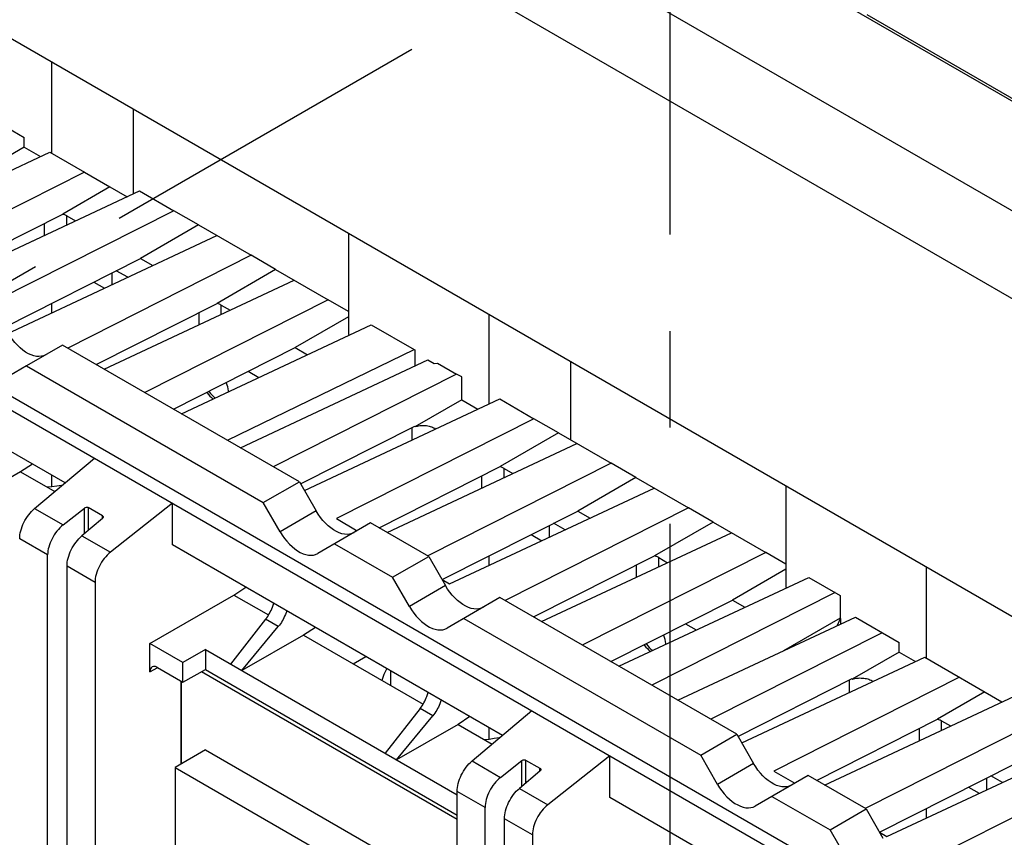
# Model space of a CAD drawing. Extents: x 0 to 17, y 0 to 11.
# Tile 53 of 67: x 12.492 to 13.512, y 4.198 to 5.046. Entities that reach past the tile are written whole.
import ezdxf

# ---------------------------------------------------------------- set-up
doc = ezdxf.new("R2010")
doc.units = 0
doc.header["$LTSCALE"] = 0.935
doc.linetypes.add('CENTER', pattern=[0.6, 0.375, -0.075, 0.075, -0.075])
doc.layers.get('0').update_dxf_attribs({"linetype": 'CONTINUOUS'})
doc.layers.add('DEFAULT_1', color=7, linetype='CENTER')

msp = doc.modelspace()

# ---------------------------------------------------------------- linework, layer by layer
at = {"color": 7, "linetype": 'CONTINUOUS'}
for p, q in [((11.3529, 6.2127), (15.3598, 3.8994)), ((11.2543, 6.1558), (15.2612, 3.8424)), ((11.2149, 6.0875), (15.2218, 3.7741)), ((11.2937, 5.7123), (15.0779, 3.5276)), ((14.9994, 3.2017), (11.1502, 5.424)), ((11.1386, 5.4168), (14.9875, 3.1947)), ((12.5244, 5.0018), (12.5244, 4.9072)), ((12.6092, 4.9528), (12.6092, 4.8648)), ((12.4787, 4.9336), (12.4963, 4.9235)), ((12.4963, 4.9134), (12.4963, 4.9235)), ((12.4963, 4.9134), (12.4478, 4.8854)), ((12.4963, 4.9134), (12.5132, 4.9036)), ((12.3331, 4.8193), (12.5229, 4.9081)), ((12.5229, 4.9081), (12.5588, 4.8874)), ((12.5588, 4.8874), (12.3663, 4.7901)), ((12.5588, 4.8874), (12.5851, 4.8722)), ((12.5851, 4.8722), (12.5361, 4.8439)), ((12.5851, 4.8722), (12.603, 4.8619)), ((12.4189, 4.7757), (12.6158, 4.8679)), ((12.6158, 4.8679), (12.6513, 4.8474)), ((12.4106, 4.7805), (12.5361, 4.8439)), ((12.6513, 4.8474), (12.4612, 4.7513)), ((12.5403, 4.8326), (12.5403, 4.8421)), ((12.5403, 4.8421), (12.5495, 4.8368)), ((12.6768, 4.8327), (12.6513, 4.8474)), ((12.5169, 4.8342), (12.5169, 4.8216)), ((12.6768, 4.8327), (12.6168, 4.798)), ((12.6768, 4.8327), (12.7314, 4.8012)), ((12.4837, 4.7223), (12.6959, 4.8217)), ((12.8325, 4.8239), (12.8325, 4.7193)), ((12.7314, 4.8012), (12.5413, 4.7051)), ((12.7569, 4.7864), (12.7314, 4.8012)), ((12.476, 4.7268), (12.6168, 4.798)), ((12.6168, 4.798), (12.6296, 4.7906)), ((12.587, 4.783), (12.587, 4.7707)), ((12.6035, 4.7784), (12.5916, 4.7852)), ((12.7569, 4.7864), (12.6963, 4.7514)), ((12.7569, 4.7864), (12.8115, 4.7549)), ((12.5683, 4.7735), (12.5793, 4.7671)), ((12.5791, 4.6832), (12.776, 4.7754)), ((12.5385, 4.5653), (12.1963, 4.7628)), ((12.5244, 4.7513), (12.5244, 4.7414)), ((12.5708, 4.688), (12.6963, 4.7514)), ((12.8115, 4.7549), (12.6214, 4.6589)), ((12.7005, 4.7401), (12.7005, 4.7496)), ((12.7005, 4.7496), (12.7097, 4.7444)), ((12.8325, 4.7428), (12.8115, 4.7549)), ((12.6771, 4.7417), (12.6771, 4.7291)), ((12.8325, 4.7375), (12.777, 4.7055)), ((12.978, 4.7399), (12.978, 4.647)), ((12.6592, 4.637), (12.8561, 4.7292)), ((12.8561, 4.7292), (12.9004, 4.7036)), ((12.8325, 4.7193), (12.8336, 4.7186)), ((12.536, 4.7082), (12.4985, 4.6865)), ((12.7815, 4.5664), (12.536, 4.7082)), ((12.6509, 4.6418), (12.777, 4.7055)), ((12.7069, 4.6095), (12.9004, 4.7036)), ((12.777, 4.7055), (12.7898, 4.6981)), ((12.9004, 4.7036), (12.9012, 4.7031)), ((12.9012, 4.7031), (12.9012, 4.6863)), ((12.4985, 4.6865), (12.4811, 4.6764)), ((12.4985, 4.6865), (12.744, 4.5448)), ((12.7204, 4.6017), (12.9148, 4.6927)), ((12.9148, 4.6927), (12.9211, 4.6891)), ((12.9211, 4.6891), (12.9249, 4.6894)), ((12.9249, 4.6894), (12.9446, 4.6781)), ((13.0628, 4.691), (13.0628, 4.6098)), ((12.7285, 4.681), (12.7395, 4.6746)), ((12.9446, 4.6781), (12.7545, 4.582)), ((12.9498, 4.6751), (12.9446, 4.6781)), ((12.9498, 4.6515), (12.9498, 4.6751)), ((12.7867, 4.5575), (12.9892, 4.6523)), ((12.9498, 4.6515), (12.9013, 4.6235)), ((12.9498, 4.6515), (12.9667, 4.6418)), ((12.9892, 4.6523), (13.0247, 4.6318)), ((13.0247, 4.6318), (12.8199, 4.5283)), ((13.0503, 4.6171), (13.0247, 4.6318)), ((12.7827, 4.5643), (12.9013, 4.6242)), ((12.8983, 4.6097), (12.8983, 4.6227)), ((12.9013, 4.6242), (12.9013, 4.6235)), ((12.9218, 4.6219), (12.9218, 4.6207)), ((12.9218, 4.6219), (12.9229, 4.6212)), ((13.0503, 4.6171), (12.9897, 4.5821)), ((13.0503, 4.6171), (13.1048, 4.5856)), ((12.8725, 4.5139), (13.0693, 4.6061)), ((12.5048, 4.5847), (12.4924, 4.5768)), ((12.507, 4.5387), (12.569, 4.5909)), ((13.1048, 4.5856), (12.9147, 4.4895)), ((13.1304, 4.5708), (13.1048, 4.5856)), ((12.4924, 4.5768), (12.4286, 4.5399)), ((12.4924, 4.5768), (12.5279, 4.5563)), ((12.8642, 4.5187), (12.9897, 4.5821)), ((12.9939, 4.5707), (12.9939, 4.5803)), ((12.9939, 4.5803), (13.003, 4.575)), ((12.5244, 4.5734), (12.5244, 4.5616)), ((12.744, 4.5448), (12.7815, 4.5664)), ((12.7815, 4.5664), (12.7989, 4.5362)), ((12.9704, 4.5723), (12.9704, 4.5597)), ((13.1304, 4.5708), (13.0703, 4.5361)), ((13.1304, 4.5708), (13.1849, 4.5393)), ((12.9373, 4.4605), (13.1494, 4.5598)), ((13.286, 4.5621), (13.286, 4.4574)), ((12.6499, 4.5443), (12.5856, 4.4933)), ((12.6499, 4.501), (12.6499, 4.5443)), ((12.7615, 4.5146), (12.744, 4.5448)), ((12.507, 4.5387), (12.5365, 4.5217)), ((12.5365, 4.5217), (12.5587, 4.5392)), ((12.5587, 4.5126), (12.5587, 4.5392)), ((12.5626, 4.5397), (12.5626, 4.5159)), ((12.5774, 4.5311), (12.5626, 4.5397)), ((12.7989, 4.5362), (12.7615, 4.5146)), ((12.9295, 4.465), (13.0703, 4.5361)), ((13.1849, 4.5393), (12.9948, 4.4432)), ((13.0703, 4.5361), (13.0831, 4.5288)), ((13.2105, 4.5246), (13.1849, 4.5393)), ((12.5775, 4.5284), (12.5561, 4.5104)), ((12.5774, 4.5284), (12.5774, 4.5311)), ((12.8554, 4.5237), (12.8005, 4.492)), ((12.8199, 4.5283), (12.8416, 4.5157)), ((12.9156, 4.489), (12.8554, 4.5237)), ((13.057, 4.5165), (13.0451, 4.5234)), ((13.2105, 4.5246), (13.1499, 4.4896)), ((13.2105, 4.5246), (13.265, 4.4931)), ((13.0327, 4.4214), (13.2295, 4.5136)), ((13.0406, 4.5211), (13.0406, 4.5088)), ((12.5205, 4.4905), (12.4915, 4.5072)), ((12.5561, 4.5104), (12.5856, 4.4933)), ((13.0218, 4.5116), (13.0329, 4.5052)), ((12.9921, 4.3034), (12.6499, 4.501)), ((12.818, 4.5021), (12.8781, 4.4674)), ((13.265, 4.4931), (13.0749, 4.397)), ((13.286, 4.481), (13.265, 4.4931)), ((12.5205, 4.1029), (12.5205, 4.4905)), ((12.8781, 4.4674), (12.9156, 4.489)), ((12.9156, 4.489), (12.933, 4.4588)), ((12.978, 4.4895), (12.978, 4.4795)), ((13.0244, 4.4262), (13.1499, 4.4896)), ((13.1541, 4.4782), (13.1541, 4.4878)), ((13.1541, 4.4878), (13.1632, 4.4825)), ((12.5406, 4.1145), (12.5406, 4.4789)), ((12.5696, 4.4621), (12.5406, 4.4789)), ((13.1306, 4.4799), (13.1306, 4.4672)), ((13.286, 4.4757), (13.2305, 4.4437)), ((13.4315, 4.4781), (13.4315, 4.3835)), ((12.5696, 4.4621), (12.5696, 4.1312)), ((12.8956, 4.4371), (12.8781, 4.4674)), ((12.9294, 4.465), (12.9373, 4.4605)), ((13.1128, 4.3751), (13.3096, 4.4673)), ((13.3096, 4.4673), (13.3422, 4.4485)), ((12.7137, 4.449), (12.726, 4.457)), ((12.933, 4.4588), (12.8956, 4.4371)), ((13.337, 4.4515), (13.1469, 4.3554)), ((13.286, 4.4574), (13.2871, 4.4568)), ((12.6266, 4.3988), (12.7137, 4.449)), ((12.7137, 4.449), (12.7496, 4.4283)), ((12.9895, 4.4463), (12.9346, 4.4146)), ((13.235, 4.3046), (12.9895, 4.4463)), ((13.1045, 4.38), (13.2305, 4.4437)), ((13.2305, 4.4437), (13.2433, 4.4363)), ((13.3422, 4.4485), (13.3422, 4.425)), ((12.7465, 4.4238), (12.7101, 4.3774)), ((12.7596, 4.4162), (12.7465, 4.4238)), ((12.9521, 4.4247), (13.1976, 4.2829)), ((13.174, 4.3398), (13.358, 4.426)), ((13.3422, 4.425), (13.2834, 4.3911)), ((13.3394, 4.4179), (13.3426, 4.4247)), ((13.3426, 4.4247), (13.3422, 4.425)), ((13.3426, 4.4247), (13.3426, 4.4188)), ((13.358, 4.426), (13.4033, 4.3998)), ((12.722, 4.3706), (12.7596, 4.4162)), ((12.7981, 4.4154), (12.7858, 4.4074)), ((13.182, 4.4191), (13.1931, 4.4128)), ((13.34, 4.4176), (13.3394, 4.4179)), ((12.7858, 4.4074), (12.722, 4.3706)), ((12.7858, 4.4074), (12.9098, 4.3358)), ((13.3858, 4.4099), (13.2081, 4.3201)), ((12.6266, 4.3693), (12.6266, 4.3988)), ((12.6608, 4.379), (12.6266, 4.3988)), ((12.6841, 4.3924), (12.6608, 4.379)), ((12.6841, 4.3924), (12.6841, 4.3716)), ((12.6841, 4.3924), (12.9451, 4.2418)), ((13.4033, 4.3897), (13.4033, 4.3998)), ((12.8373, 4.3777), (12.8504, 4.3852)), ((13.2402, 4.2956), (13.43, 4.3844)), ((13.4033, 4.3897), (13.3548, 4.3617)), ((13.4033, 4.3897), (13.4203, 4.3799)), ((13.43, 4.3844), (13.51, 4.3382)), ((12.6266, 4.3693), (12.6346, 4.3738)), ((12.6345, 4.3738), (12.6608, 4.3586)), ((12.6608, 4.3586), (12.6608, 4.379)), ((12.6608, 4.3586), (12.6841, 4.3716)), ((12.6841, 4.3716), (12.9451, 4.2209)), ((12.8761, 4.3704), (12.8761, 4.3552)), ((12.6588, 4.2738), (12.6588, 4.3598)), ((12.659, 4.3597), (12.659, 4.2739)), ((12.9451, 4.2162), (12.6799, 4.3693)), ((13.2363, 4.3024), (13.3548, 4.3623)), ((13.4659, 4.3637), (13.2734, 4.2664)), ((13.3518, 4.3479), (13.3518, 4.3608)), ((13.3548, 4.3623), (13.3548, 4.3617)), ((13.3753, 4.3601), (13.3753, 4.3589)), ((13.3753, 4.3601), (13.3765, 4.3594)), ((13.326, 4.252), (13.5229, 4.3442)), ((13.4922, 4.3485), (13.4432, 4.3202)), ((12.9067, 4.3313), (12.8703, 4.2849)), ((12.9198, 4.3238), (12.9067, 4.3313)), ((12.9605, 4.2769), (13.0226, 4.3291)), ((12.8822, 4.2781), (12.9198, 4.3238)), ((12.9583, 4.3229), (12.946, 4.3149)), ((13.3177, 4.2568), (13.4432, 4.3202)), ((13.5584, 4.3237), (13.3683, 4.2276)), ((12.946, 4.3149), (12.8822, 4.2781)), ((12.946, 4.3149), (12.9814, 4.2945)), ((12.978, 4.3115), (12.978, 4.2997)), ((13.424, 4.3105), (13.424, 4.2979)), ((13.4474, 4.3089), (13.4474, 4.3184)), ((13.4474, 4.3184), (13.4566, 4.3132)), ((13.1976, 4.2829), (13.235, 4.3046)), ((13.235, 4.3046), (13.2525, 4.2743)), ((12.6842, 4.2884), (12.6526, 4.2702)), ((12.6842, 4.2884), (12.9451, 4.1378)), ((13.3908, 4.1986), (13.603, 4.298)), ((13.0161, 4.2778), (13.0161, 4.254)), ((13.0161, 4.2778), (13.031, 4.2693)), ((13.1034, 4.2824), (13.0391, 4.2315)), ((13.1034, 4.2391), (13.1034, 4.2824)), ((13.215, 4.2527), (13.1976, 4.2829)), ((12.6526, 4.2702), (12.6526, 4.17)), ((12.6526, 4.2702), (12.9451, 4.1014)), ((12.9605, 4.2769), (12.99, 4.2598)), ((12.99, 4.2598), (13.0122, 4.2774)), ((13.0122, 4.2507), (13.0122, 4.2774)), ((13.031, 4.2665), (13.031, 4.2693)), ((13.2525, 4.2743), (13.215, 4.2527)), ((13.383, 4.2031), (13.5239, 4.2743)), ((13.6385, 4.2775), (13.4484, 4.1814)), ((13.031, 4.2665), (13.0096, 4.2485)), ((13.309, 4.2619), (13.2541, 4.2302)), ((13.2734, 4.2664), (13.2951, 4.2539)), ((13.3691, 4.2272), (13.309, 4.2619)), ((13.4941, 4.2593), (13.4941, 4.247)), ((13.5105, 4.2547), (13.4986, 4.2616)), ((13.0096, 4.2485), (13.0391, 4.2315)), ((13.4754, 4.2498), (13.4864, 4.2434)), ((12.9451, 3.7045), (12.9451, 4.2454)), ((12.974, 4.2286), (12.9451, 4.2454)), ((13.4456, 4.0416), (13.1034, 4.2391)), ((13.2715, 4.2402), (13.3317, 4.2055)), ((12.974, 3.841), (12.974, 4.2286)), ((13.3317, 4.2055), (13.3691, 4.2272)), ((13.3691, 4.2272), (13.3866, 4.1969)), ((13.4315, 4.2276), (13.4315, 4.2177)), ((12.9942, 3.8526), (12.9942, 4.217)), ((13.0231, 4.2003), (12.9942, 4.217)), ((13.0231, 4.2003), (13.0231, 3.8694)), ((13.3491, 4.1753), (13.3317, 4.2055)), ((13.383, 4.2032), (13.3908, 4.1986))]:
    msp.add_line(p, q, dxfattribs=at)
for points in [[(12.5185, 4.6981), (12.5163, 4.6971), (12.514, 4.6965), (12.5115, 4.6962), (12.5089, 4.6964), (12.5061, 4.697), (12.5033, 4.6979), (12.5005, 4.6992), (12.4976, 4.7009), (12.4947, 4.7029), (12.4919, 4.7052), (12.4891, 4.7079), (12.4865, 4.7107), (12.484, 4.7138), (12.4817, 4.7171), (12.4795, 4.7206)], [(12.708, 4.6598), (12.7079, 4.6607), (12.7077, 4.6627), (12.7072, 4.6647), (12.7066, 4.6667), (12.7058, 4.6688), (12.7055, 4.6694)], [(12.6856, 4.6593), (12.686, 4.6587), (12.6873, 4.6569), (12.6888, 4.6552), (12.6903, 4.6537), (12.6918, 4.6524), (12.6919, 4.6523)], [(12.6876, 4.6603), (12.688, 4.6598), (12.6893, 4.658), (12.6907, 4.6564), (12.6923, 4.6549), (12.6938, 4.6535), (12.6941, 4.6533)], [(12.5195, 4.5611), (12.5196, 4.5611), (12.5248, 4.5616), (12.53, 4.5622), (12.535, 4.563), (12.5361, 4.5632)], [(12.838, 4.5136), (12.8358, 4.5127), (12.8335, 4.512), (12.831, 4.5118), (12.8284, 4.512), (12.8256, 4.5126), (12.8228, 4.5135), (12.8199, 4.5148), (12.817, 4.5165), (12.8141, 4.5185), (12.8113, 4.5208), (12.8086, 4.5234), (12.8059, 4.5263), (12.8035, 4.5294), (12.8011, 4.5327), (12.7989, 4.5362)], [(12.7615, 4.5146), (12.7637, 4.511), (12.766, 4.5077), (12.7685, 4.5047), (12.7711, 4.5018), (12.7739, 4.4992), (12.7767, 4.4968), (12.7795, 4.4948), (12.7825, 4.4932), (12.7853, 4.4918), (12.7881, 4.4909), (12.7909, 4.4904), (12.7935, 4.4902), (12.796, 4.4904), (12.7983, 4.491), (12.8005, 4.492)], [(12.9721, 4.4362), (12.9699, 4.4352), (12.9676, 4.4346), (12.9651, 4.4344), (12.9625, 4.4346), (12.9597, 4.4351), (12.9569, 4.4361), (12.954, 4.4374), (12.9511, 4.4391), (12.9482, 4.4411), (12.9454, 4.4434), (12.9427, 4.446), (12.94, 4.4489), (12.9376, 4.4519), (12.9352, 4.4552), (12.933, 4.4588)], [(12.8956, 4.4371), (12.8978, 4.4336), (12.9001, 4.4303), (12.9026, 4.4272), (12.9052, 4.4244), (12.908, 4.4217), (12.9108, 4.4194), (12.9136, 4.4174), (12.9165, 4.4157), (12.9194, 4.4144), (12.9222, 4.4135), (12.925, 4.4129), (12.9276, 4.4128), (12.9301, 4.413), (12.9324, 4.4136), (12.9346, 4.4146)], [(13.1615, 4.398), (13.1615, 4.3988), (13.1612, 4.4008), (13.1607, 4.4028), (13.1601, 4.4049), (13.1593, 4.407), (13.159, 4.4075)], [(13.1391, 4.3975), (13.1395, 4.3968), (13.1409, 4.395), (13.1423, 4.3934), (13.1438, 4.3919), (13.1454, 4.3905), (13.1455, 4.3905)], [(13.1412, 4.3985), (13.1415, 4.398), (13.1428, 4.3962), (13.1443, 4.3945), (13.1458, 4.393), (13.1473, 4.3917), (13.1476, 4.3915)], [(12.8722, 4.3726), (12.872, 4.3722), (12.8703, 4.3694), (12.869, 4.3665), (12.8679, 4.3635), (12.8671, 4.3605), (12.8671, 4.3605)], [(12.9731, 4.2992), (12.9731, 4.2993), (12.9783, 4.2997), (12.9835, 4.3004), (12.9885, 4.3011), (12.9896, 4.3013)], [(13.2915, 4.2518), (13.2893, 4.2508), (13.287, 4.2502), (13.2845, 4.25), (13.2819, 4.2501), (13.2791, 4.2507), (13.2763, 4.2516), (13.2735, 4.2529), (13.2706, 4.2546), (13.2677, 4.2566), (13.2649, 4.2589), (13.2621, 4.2616), (13.2595, 4.2644), (13.257, 4.2675), (13.2547, 4.2708), (13.2525, 4.2743)], [(13.215, 4.2527), (13.2172, 4.2492), (13.2195, 4.2459), (13.222, 4.2428), (13.2246, 4.2399), (13.2274, 4.2373), (13.2302, 4.235), (13.2331, 4.233), (13.236, 4.2313), (13.2389, 4.23), (13.2417, 4.2291), (13.2444, 4.2285), (13.2471, 4.2283), (13.2495, 4.2286), (13.2519, 4.2292), (13.2541, 4.2302)]]:
    msp.add_lwpolyline(points, dxfattribs=at)
at = {"color": 4, "linetype": 'CONTINUOUS'}
msp.add_open_spline([(0.2175, 10.8), (0.2175, 10.8), (0.2175, 10.8), (0.2175, 10.8), (0.2175, 10.8), (0.2175, 10.8), (0.2175, 10.8), (0.2176, 10.8), (0.2176, 10.8), (0.2176, 10.8), (0.2177, 10.8), (0.2178, 10.8), (0.2178, 10.8), (0.2179, 10.8), (0.218, 10.8), (0.2181, 10.8), (0.2183, 10.8), (0.2185, 10.8), (0.2188, 10.8), (0.219, 10.8), (0.2193, 10.8), (0.2196, 10.8), (0.22, 10.8), (0.2205, 10.8), (0.221, 10.8), (0.2217, 10.8), (0.2225, 10.8), (0.2236, 10.8), (0.2246, 10.8), (0.2256, 10.8), (0.2266, 10.8), (0.2279, 10.8), (0.2296, 10.8), (0.2316, 10.8), (0.2337, 10.8), (0.2357, 10.8), (0.2377, 10.8), (0.2397, 10.8), (0.2424, 10.8), (0.2458, 10.8), (0.2498, 10.8), (0.2539, 10.8), (0.2579, 10.8), (0.2619, 10.8), (0.2673, 10.8), (0.274, 10.8), (0.2821, 10.8), (0.2902, 10.8), (0.2983, 10.8), (0.3064, 10.8), (0.3144, 10.8), (0.3225, 10.8), (0.3333, 10.8), (0.3468, 10.8), (0.3629, 10.8), (0.3791, 10.8), (0.3952, 10.8), (0.4114, 10.8), (0.4275, 10.8), (0.4491, 10.8), (0.476, 10.8), (0.5083, 10.8), (0.5406, 10.8), (0.573, 10.8), (0.6053, 10.8), (0.6376, 10.8), (0.6699, 10.8), (0.7022, 10.8), (0.7453, 10.8), (0.7991, 10.8), (0.8638, 10.8), (0.9284, 10.8), (0.993, 10.8), (1.0577, 10.8), (1.1223, 10.8), (1.1869, 10.8), (1.2731, 10.8), (1.3808, 10.8), (1.5101, 10.8), (1.6393, 10.8), (1.7686, 10.8), (1.8978, 10.8), (2.0271, 10.8), (2.1563, 10.8), (2.2856, 10.8), (2.4148, 10.8), (2.5872, 10.8), (2.8026, 10.8), (3.0611, 10.8), (3.3196, 10.8), (3.5781, 10.8), (3.8366, 10.8), (4.0952, 10.8), (4.3537, 10.8), (4.6122, 10.8), (4.9569, 10.8), (5.3877, 10.8), (5.9047, 10.8), (6.4217, 10.8), (6.9388, 10.8), (7.4558, 10.8), (7.9728, 10.8), (8.4898, 10.8), (9.0069, 10.8), (9.5239, 10.8), (10.0409, 10.8), (10.5579, 10.8), (11.0749, 10.8), (11.592, 10.8), (12.0228, 10.8), (12.3675, 10.8), (12.626, 10.8), (12.8845, 10.8), (13.143, 10.8), (13.4015, 10.8), (13.66, 10.8), (13.9185, 10.8), (14.1771, 10.8), (14.3925, 10.8), (14.5648, 10.8), (14.6941, 10.8), (14.8233, 10.8), (14.9526, 10.8), (15.0818, 10.8), (15.2111, 10.8), (15.3404, 10.8), (15.4696, 10.8), (15.5989, 10.8), (15.7066, 10.8), (15.7927, 10.8), (15.8574, 10.8), (15.922, 10.8), (15.9866, 10.8), (16.0513, 10.8), (16.1159, 10.8), (16.1805, 10.8), (16.2344, 10.8), (16.2775, 10.8), (16.3098, 10.8), (16.3421, 10.8), (16.3744, 10.8), (16.4067, 10.8), (16.439, 10.8), (16.4713, 10.8), (16.5037, 10.8), (16.5306, 10.8), (16.5521, 10.8), (16.5683, 10.8), (16.5844, 10.8), (16.6006, 10.8), (16.6168, 10.8), (16.6329, 10.8), (16.6464, 10.8), (16.6571, 10.8), (16.6652, 10.8), (16.6733, 10.8), (16.6814, 10.8), (16.6895, 10.8), (16.6975, 10.8), (16.7056, 10.8), (16.7123, 10.8), (16.7177, 10.8), (16.7218, 10.8), (16.7258, 10.8), (16.7298, 10.8), (16.7339, 10.8), (16.7373, 10.8), (16.7399, 10.8), (16.742, 10.8), (16.744, 10.8), (16.746, 10.8), (16.748, 10.8), (16.75, 10.8), (16.7517, 10.8), (16.7531, 10.8), (16.7541, 10.8), (16.7551, 10.8), (16.7561, 10.8), (16.7571, 10.8), (16.758, 10.8), (16.7586, 10.8), (16.7591, 10.8), (16.7596, 10.8), (16.7601, 10.8), (16.7604, 10.8), (16.7606, 10.8), (16.7609, 10.8), (16.7612, 10.8), (16.7614, 10.8), (16.7615, 10.8), (16.7617, 10.8), (16.7618, 10.8), (16.7618, 10.8), (16.7619, 10.8), (16.762, 10.8), (16.762, 10.8), (16.7621, 10.8), (16.7621, 10.8), (16.7621, 10.8), (16.7621, 10.8), (16.7621, 10.8), (16.7622, 10.8), (16.7622, 10.8), (16.7622, 10.8), (16.7622, 10.8), (16.7622, 10.8), (16.7622, 10.8), (16.7622, 10.8), (16.7622, 10.8), (16.7622, 10.8), (16.7622, 10.7999), (16.7622, 10.7999), (16.7622, 10.7999), (16.7622, 10.7998), (16.7622, 10.7998), (16.7622, 10.7997), (16.7622, 10.7997), (16.7622, 10.7996), (16.7622, 10.7995), (16.7622, 10.7994), (16.7622, 10.7992), (16.7622, 10.799), (16.7622, 10.7989), (16.7622, 10.7986), (16.7622, 10.7984), (16.7622, 10.7981), (16.7622, 10.7977), (16.7622, 10.7973), (16.7622, 10.7968), (16.7622, 10.7961), (16.7622, 10.7955), (16.7622, 10.7948), (16.7622, 10.7942), (16.7622, 10.7933), (16.7622, 10.7922), (16.7622, 10.7909), (16.7622, 10.7896), (16.7622, 10.7883), (16.7622, 10.787), (16.7622, 10.7857), (16.7622, 10.784), (16.7622, 10.7818), (16.7622, 10.7793), (16.7622, 10.7767), (16.7622, 10.7741), (16.7622, 10.7715), (16.7622, 10.768), (16.7622, 10.7637), (16.7622, 10.7585), (16.7622, 10.7533), (16.7622, 10.7481), (16.7622, 10.7429), (16.7622, 10.7378), (16.7622, 10.7326), (16.7622, 10.7257), (16.7622, 10.717), (16.7622, 10.7066), (16.7622, 10.6963), (16.7622, 10.6859), (16.7622, 10.6755), (16.7622, 10.6651), (16.7622, 10.6513), (16.7622, 10.634), (16.7622, 10.6133), (16.7622, 10.5925), (16.7622, 10.5718), (16.7622, 10.551), (16.7622, 10.5303), (16.7622, 10.5095), (16.7622, 10.4888), (16.7622, 10.4611), (16.7622, 10.4266), (16.7622, 10.3851), (16.7622, 10.3436), (16.7622, 10.3021), (16.7622, 10.2606), (16.7622, 10.2191), (16.7622, 10.1776), (16.7622, 10.1223), (16.7622, 10.0531), (16.7622, 9.9701), (16.7622, 9.8871), (16.7622, 9.8041), (16.7622, 9.7211), (16.7622, 9.6382), (16.7622, 9.5552), (16.7622, 9.4722), (16.7622, 9.3892), (16.7622, 9.2785), (16.7622, 9.1402), (16.7622, 8.9742), (16.7622, 8.8083), (16.7622, 8.6423), (16.7622, 8.4763), (16.7622, 8.3103), (16.7622, 8.1444), (16.7622, 7.9784), (16.7622, 7.7571), (16.7622, 7.4805), (16.7622, 7.1485), (16.7622, 6.8165), (16.7622, 6.4846), (16.7622, 6.1526), (16.7622, 5.8207), (16.7622, 5.4887), (16.7622, 5.1568), (16.7622, 4.8248), (16.7622, 4.4929), (16.7622, 4.1609), (16.7622, 3.8289), (16.7622, 3.497), (16.7622, 3.2204), (16.7622, 2.9991), (16.7622, 2.8331), (16.7622, 2.6671), (16.7622, 2.5011), (16.7622, 2.3352), (16.7622, 2.1692), (16.7622, 2.0032), (16.7622, 1.8372), (16.7622, 1.6989), (16.7622, 1.5883), (16.7622, 1.5053), (16.7622, 1.4223), (16.7622, 1.3393), (16.7622, 1.2563), (16.7622, 1.1733), (16.7622, 1.0903), (16.7622, 1.0073), (16.7622, 0.9243), (16.7622, 0.8552), (16.7622, 0.7999), (16.7622, 0.7584), (16.7622, 0.7169), (16.7622, 0.6754), (16.7622, 0.6339), (16.7622, 0.5924), (16.7622, 0.5509), (16.7622, 0.5163), (16.7622, 0.4887), (16.7622, 0.4679), (16.7622, 0.4472), (16.7622, 0.4264), (16.7622, 0.4057), (16.7622, 0.3849), (16.7622, 0.3642), (16.7622, 0.3434), (16.7622, 0.3261), (16.7622, 0.3123), (16.7622, 0.3019), (16.7622, 0.2916), (16.7622, 0.2812), (16.7622, 0.2708), (16.7622, 0.2604), (16.7622, 0.2518), (16.7622, 0.2449), (16.7622, 0.2397), (16.7622, 0.2345), (16.7622, 0.2293), (16.7622, 0.2241), (16.7622, 0.2189), (16.7622, 0.2138), (16.7622, 0.2094), (16.7622, 0.206), (16.7622, 0.2034), (16.7622, 0.2008), (16.7622, 0.1982), (16.7622, 0.1956), (16.7622, 0.1934), (16.7622, 0.1917), (16.7622, 0.1904), (16.7622, 0.1891), (16.7622, 0.1878), (16.7622, 0.1865), (16.7622, 0.1852), (16.7622, 0.1841), (16.7622, 0.1833), (16.7622, 0.1826), (16.7622, 0.182), (16.7622, 0.1813), (16.7622, 0.1807), (16.7622, 0.1801), (16.7622, 0.1797), (16.7622, 0.1794), (16.7622, 0.1791), (16.7622, 0.1788), (16.7622, 0.1786), (16.7622, 0.1784), (16.7622, 0.1783), (16.7622, 0.1781), (16.7622, 0.178), (16.7622, 0.1779), (16.7622, 0.1778), (16.7622, 0.1777), (16.7622, 0.1776), (16.7622, 0.1776), (16.7622, 0.1776), (16.7622, 0.1775), (16.7622, 0.1775), (16.7622, 0.1775), (16.7622, 0.1775), (16.7622, 0.1775), (16.7622, 0.1775), (16.7622, 0.1775), (16.7622, 0.1774), (16.7622, 0.1774), (16.7622, 0.1774), (16.7622, 0.1774), (16.7621, 0.1774), (16.7621, 0.1774), (16.7621, 0.1774), (16.7621, 0.1774), (16.7621, 0.1774), (16.762, 0.1774), (16.762, 0.1774), (16.7619, 0.1774), (16.7618, 0.1774), (16.7618, 0.1774), (16.7617, 0.1774), (16.7615, 0.1774), (16.7614, 0.1774), (16.7612, 0.1774), (16.7609, 0.1774), (16.7606, 0.1774), (16.7604, 0.1774), (16.7601, 0.1774), (16.7596, 0.1774), (16.7591, 0.1774), (16.7586, 0.1774), (16.758, 0.1774), (16.7571, 0.1774), (16.7561, 0.1774), (16.7551, 0.1774), (16.7541, 0.1774), (16.7531, 0.1774), (16.7517, 0.1774), (16.75, 0.1774), (16.748, 0.1774), (16.746, 0.1774), (16.744, 0.1774), (16.742, 0.1774), (16.7399, 0.1774), (16.7373, 0.1774), (16.7339, 0.1774), (16.7298, 0.1774), (16.7258, 0.1774), (16.7218, 0.1774), (16.7177, 0.1774), (16.7123, 0.1774), (16.7056, 0.1774), (16.6975, 0.1774), (16.6895, 0.1774), (16.6814, 0.1774), (16.6733, 0.1774), (16.6652, 0.1774), (16.6571, 0.1774), (16.6464, 0.1774), (16.6329, 0.1774), (16.6168, 0.1774), (16.6006, 0.1774), (16.5844, 0.1774), (16.5683, 0.1774), (16.5521, 0.1774), (16.5306, 0.1774), (16.5037, 0.1774), (16.4713, 0.1774), (16.439, 0.1774), (16.4067, 0.1774), (16.3744, 0.1774), (16.3421, 0.1774), (16.3098, 0.1774), (16.2775, 0.1774), (16.2344, 0.1774), (16.1805, 0.1774), (16.1159, 0.1774), (16.0513, 0.1774), (15.9866, 0.1774), (15.922, 0.1774), (15.8574, 0.1774), (15.7927, 0.1774), (15.7066, 0.1774), (15.5989, 0.1774), (15.4696, 0.1774), (15.3404, 0.1774), (15.2111, 0.1774), (15.0818, 0.1774), (14.9526, 0.1774), (14.8233, 0.1774), (14.6941, 0.1774), (14.5648, 0.1774), (14.3925, 0.1774), (14.1771, 0.1774), (13.9185, 0.1774), (13.66, 0.1774), (13.4015, 0.1774), (13.143, 0.1774), (12.8845, 0.1774), (12.626, 0.1774), (12.3675, 0.1774), (12.0228, 0.1774), (11.592, 0.1774), (11.0749, 0.1774), (10.5579, 0.1774), (10.0409, 0.1774), (9.5239, 0.1774), (9.0069, 0.1774), (8.4898, 0.1774), (7.9728, 0.1774), (7.4558, 0.1774), (6.9388, 0.1774), (6.4217, 0.1774), (5.9047, 0.1774), (5.3877, 0.1774), (4.9569, 0.1774), (4.6122, 0.1774), (4.3537, 0.1774), (4.0952, 0.1774), (3.8366, 0.1774), (3.5781, 0.1774), (3.3196, 0.1774), (3.0611, 0.1774), (2.8026, 0.1774), (2.5872, 0.1774), (2.4148, 0.1774), (2.2856, 0.1774), (2.1563, 0.1774), (2.0271, 0.1774), (1.8978, 0.1774), (1.7686, 0.1774), (1.6393, 0.1774), (1.5101, 0.1774), (1.3808, 0.1774), (1.2731, 0.1774), (1.1869, 0.1774), (1.1223, 0.1774), (1.0577, 0.1774), (0.993, 0.1774), (0.9284, 0.1774), (0.8638, 0.1774), (0.7991, 0.1774), (0.7453, 0.1774), (0.7022, 0.1774), (0.6699, 0.1774), (0.6376, 0.1774), (0.6053, 0.1774), (0.573, 0.1774), (0.5406, 0.1774), (0.5083, 0.1774), (0.476, 0.1774), (0.4491, 0.1774), (0.4275, 0.1774), (0.4114, 0.1774), (0.3952, 0.1774), (0.3791, 0.1774), (0.3629, 0.1774), (0.3468, 0.1774), (0.3333, 0.1774), (0.3225, 0.1774), (0.3144, 0.1774), (0.3064, 0.1774), (0.2983, 0.1774), (0.2902, 0.1774), (0.2821, 0.1774), (0.274, 0.1774), (0.2673, 0.1774), (0.2619, 0.1774), (0.2579, 0.1774), (0.2539, 0.1774), (0.2498, 0.1774), (0.2458, 0.1774), (0.2424, 0.1774), (0.2397, 0.1774), (0.2377, 0.1774), (0.2357, 0.1774), (0.2337, 0.1774), (0.2316, 0.1774), (0.2296, 0.1774), (0.2279, 0.1774), (0.2266, 0.1774), (0.2256, 0.1774), (0.2246, 0.1774), (0.2236, 0.1774), (0.2225, 0.1774), (0.2217, 0.1774), (0.221, 0.1774), (0.2205, 0.1774), (0.22, 0.1774), (0.2196, 0.1774), (0.2193, 0.1774), (0.219, 0.1774), (0.2188, 0.1774), (0.2185, 0.1774), (0.2183, 0.1774), (0.2181, 0.1774), (0.218, 0.1774), (0.2179, 0.1774), (0.2178, 0.1774), (0.2178, 0.1774), (0.2177, 0.1774), (0.2176, 0.1774), (0.2176, 0.1774), (0.2176, 0.1774), (0.2175, 0.1774), (0.2175, 0.1774), (0.2175, 0.1774), (0.2175, 0.1774), (0.2175, 0.1774), (0.2175, 0.1774), (0.2175, 0.1774), (0.2175, 0.1775), (0.2175, 0.1775), (0.2175, 0.1775), (0.2175, 0.1775), (0.2175, 0.1775), (0.2175, 0.1775), (0.2175, 0.1775), (0.2175, 0.1776), (0.2175, 0.1776), (0.2175, 0.1776), (0.2175, 0.1777), (0.2175, 0.1778), (0.2175, 0.1779), (0.2175, 0.178), (0.2175, 0.1781), (0.2175, 0.1783), (0.2175, 0.1784), (0.2175, 0.1786), (0.2175, 0.1788), (0.2175, 0.1791), (0.2175, 0.1794), (0.2175, 0.1797), (0.2175, 0.1801), (0.2175, 0.1807), (0.2175, 0.1813), (0.2175, 0.182), (0.2175, 0.1826), (0.2175, 0.1833), (0.2175, 0.1841), (0.2175, 0.1852), (0.2175, 0.1865), (0.2175, 0.1878), (0.2175, 0.1891), (0.2175, 0.1904), (0.2175, 0.1917), (0.2175, 0.1934), (0.2175, 0.1956), (0.2175, 0.1982), (0.2175, 0.2008), (0.2175, 0.2034), (0.2175, 0.206), (0.2175, 0.2094), (0.2175, 0.2138), (0.2175, 0.2189), (0.2175, 0.2241), (0.2175, 0.2293), (0.2175, 0.2345), (0.2175, 0.2397), (0.2175, 0.2449), (0.2175, 0.2518), (0.2175, 0.2604), (0.2175, 0.2708), (0.2175, 0.2812), (0.2175, 0.2916), (0.2175, 0.3019), (0.2175, 0.3123), (0.2175, 0.3261), (0.2175, 0.3434), (0.2175, 0.3642), (0.2175, 0.3849), (0.2175, 0.4057), (0.2175, 0.4264), (0.2175, 0.4472), (0.2175, 0.4679), (0.2175, 0.4887), (0.2175, 0.5163), (0.2175, 0.5509), (0.2175, 0.5924), (0.2175, 0.6339), (0.2175, 0.6754), (0.2175, 0.7169), (0.2175, 0.7584), (0.2175, 0.7999), (0.2175, 0.8552), (0.2175, 0.9243), (0.2175, 1.0073), (0.2175, 1.0903), (0.2175, 1.1733), (0.2175, 1.2563), (0.2175, 1.3393), (0.2175, 1.4223), (0.2175, 1.5053), (0.2175, 1.5883), (0.2175, 1.6989), (0.2175, 1.8372), (0.2175, 2.0032), (0.2175, 2.1692), (0.2175, 2.3352), (0.2175, 2.5011), (0.2175, 2.6671), (0.2175, 2.8331), (0.2175, 2.9991), (0.2175, 3.2204), (0.2175, 3.497), (0.2175, 3.8289), (0.2175, 4.1609), (0.2175, 4.4929), (0.2175, 4.8248), (0.2175, 5.1568), (0.2175, 5.4887), (0.2175, 5.8207), (0.2175, 6.1526), (0.2175, 6.4846), (0.2175, 6.8165), (0.2175, 7.1485), (0.2175, 7.4805), (0.2175, 7.7571), (0.2175, 7.9784), (0.2175, 8.1444), (0.2175, 8.3103), (0.2175, 8.4763), (0.2175, 8.6423), (0.2175, 8.8083), (0.2175, 8.9742), (0.2175, 9.1402), (0.2175, 9.2785), (0.2175, 9.3892), (0.2175, 9.4722), (0.2175, 9.5552), (0.2175, 9.6382), (0.2175, 9.7211), (0.2175, 9.8041), (0.2175, 9.8871), (0.2175, 9.9701), (0.2175, 10.0531), (0.2175, 10.1223), (0.2175, 10.1776), (0.2175, 10.2191), (0.2175, 10.2606), (0.2175, 10.3021), (0.2175, 10.3436), (0.2175, 10.3851), (0.2175, 10.4266), (0.2175, 10.4611), (0.2175, 10.4888), (0.2175, 10.5095), (0.2175, 10.5303), (0.2175, 10.551), (0.2175, 10.5718), (0.2175, 10.5925), (0.2175, 10.6133), (0.2175, 10.634), (0.2175, 10.6513), (0.2175, 10.6651), (0.2175, 10.6755), (0.2175, 10.6859), (0.2175, 10.6963), (0.2175, 10.7066), (0.2175, 10.717), (0.2175, 10.7257), (0.2175, 10.7326), (0.2175, 10.7378), (0.2175, 10.7429), (0.2175, 10.7481), (0.2175, 10.7533), (0.2175, 10.7585), (0.2175, 10.7637), (0.2175, 10.768), (0.2175, 10.7715), (0.2175, 10.7741), (0.2175, 10.7767), (0.2175, 10.7793), (0.2175, 10.7818), (0.2175, 10.784), (0.2175, 10.7857), (0.2175, 10.787), (0.2175, 10.7883), (0.2175, 10.7896), (0.2175, 10.7909), (0.2175, 10.7922), (0.2175, 10.7933), (0.2175, 10.7942), (0.2175, 10.7948), (0.2175, 10.7955), (0.2175, 10.7961), (0.2175, 10.7968), (0.2175, 10.7973), (0.2175, 10.7977), (0.2175, 10.7981), (0.2175, 10.7984), (0.2175, 10.7986), (0.2175, 10.7989), (0.2175, 10.799), (0.2175, 10.7992), (0.2175, 10.7994), (0.2175, 10.7995), (0.2175, 10.7996), (0.2175, 10.7997), (0.2175, 10.7997), (0.2175, 10.7998), (0.2175, 10.7998), (0.2175, 10.7999), (0.2175, 10.7999), (0.2175, 10.7999), (0.2175, 10.8), (0.2175, 10.8), (0.2175, 10.8), (0.2175, 10.8), (0.2175, 10.8), (0.2175, 10.8), (0.2175, 10.8), (0.2175, 10.8)], degree=3, knots=[0, 0, 0, 0, 0, 0, 0, 0, 0.000001, 0.000001, 0.000001, 0.000002, 0.000003, 0.000004, 0.000005, 0.000006, 0.000008, 0.00001, 0.000011, 0.000015, 0.000019, 0.000023, 0.000027, 0.000031, 0.000038, 0.000046, 0.000053, 0.000061, 0.000076, 0.000092, 0.000107, 0.000122, 0.000137, 0.000153, 0.000183, 0.000214, 0.000244, 0.000275, 0.000305, 0.000336, 0.000366, 0.000427, 0.000488, 0.000549, 0.00061, 0.000671, 0.000732, 0.000854, 0.000977, 0.001099, 0.001221, 0.001343, 0.001465, 0.001587, 0.001709, 0.001953, 0.002197, 0.002441, 0.002686, 0.00293, 0.003174, 0.003418, 0.003906, 0.004395, 0.004883, 0.005371, 0.005859, 0.006348, 0.006836, 0.007324, 0.007812, 0.008789, 0.009766, 0.010742, 0.011719, 0.012695, 0.013672, 0.014648, 0.015625, 0.017578, 0.019531, 0.021484, 0.023438, 0.025391, 0.027344, 0.029297, 0.03125, 0.033203, 0.035156, 0.039062, 0.042969, 0.046875, 0.050781, 0.054688, 0.058594, 0.0625, 0.066406, 0.070312, 0.078125, 0.085938, 0.09375, 0.101562, 0.109375, 0.117188, 0.125, 0.132812, 0.140625, 0.148438, 0.15625, 0.164062, 0.171875, 0.179688, 0.183594, 0.1875, 0.191406, 0.195312, 0.199219, 0.203125, 0.207031, 0.210938, 0.214844, 0.216797, 0.21875, 0.220703, 0.222656, 0.224609, 0.226562, 0.228516, 0.230469, 0.232422, 0.234375, 0.235352, 0.236328, 0.237305, 0.238281, 0.239258, 0.240234, 0.241211, 0.242188, 0.242676, 0.243164, 0.243652, 0.244141, 0.244629, 0.245117, 0.245605, 0.246094, 0.246582, 0.246826, 0.24707, 0.247314, 0.247559, 0.247803, 0.248047, 0.248291, 0.248413, 0.248535, 0.248657, 0.248779, 0.248901, 0.249023, 0.249146, 0.249268, 0.249329, 0.24939, 0.249451, 0.249512, 0.249573, 0.249634, 0.249664, 0.249695, 0.249725, 0.249756, 0.249786, 0.249817, 0.249847, 0.249863, 0.249878, 0.249893, 0.249908, 0.249924, 0.249939, 0.249947, 0.249954, 0.249962, 0.249969, 0.249973, 0.249977, 0.249981, 0.249985, 0.249989, 0.24999, 0.249992, 0.249994, 0.249995, 0.249996, 0.249997, 0.249998, 0.249999, 0.249999, 0.249999, 0.25, 0.25, 0.25, 0.25, 0.25, 0.25, 0.25, 0.25, 0.25, 0.250001, 0.250001, 0.250001, 0.250002, 0.250003, 0.250004, 0.250005, 0.250006, 0.250008, 0.25001, 0.250011, 0.250015, 0.250019, 0.250023, 0.250027, 0.250031, 0.250038, 0.250046, 0.250053, 0.250061, 0.250076, 0.250092, 0.250107, 0.250122, 0.250137, 0.250153, 0.250183, 0.250214, 0.250244, 0.250275, 0.250305, 0.250336, 0.250366, 0.250427, 0.250488, 0.250549, 0.25061, 0.250671, 0.250732, 0.250854, 0.250977, 0.251099, 0.251221, 0.251343, 0.251465, 0.251587, 0.251709, 0.251953, 0.252197, 0.252441, 0.252686, 0.25293, 0.253174, 0.253418, 0.253906, 0.254395, 0.254883, 0.255371, 0.255859, 0.256348, 0.256836, 0.257324, 0.257812, 0.258789, 0.259766, 0.260742, 0.261719, 0.262695, 0.263672, 0.264648, 0.265625, 0.267578, 0.269531, 0.271484, 0.273438, 0.275391, 0.277344, 0.279297, 0.28125, 0.283203, 0.285156, 0.289062, 0.292969, 0.296875, 0.300781, 0.304688, 0.308594, 0.3125, 0.316406, 0.320312, 0.328125, 0.335938, 0.34375, 0.351562, 0.359375, 0.367188, 0.375, 0.382812, 0.390625, 0.398438, 0.40625, 0.414062, 0.421875, 0.429688, 0.433594, 0.4375, 0.441406, 0.445312, 0.449219, 0.453125, 0.457031, 0.460938, 0.464844, 0.466797, 0.46875, 0.470703, 0.472656, 0.474609, 0.476562, 0.478516, 0.480469, 0.482422, 0.484375, 0.485352, 0.486328, 0.487305, 0.488281, 0.489258, 0.490234, 0.491211, 0.492188, 0.492676, 0.493164, 0.493652, 0.494141, 0.494629, 0.495117, 0.495605, 0.496094, 0.496582, 0.496826, 0.49707, 0.497314, 0.497559, 0.497803, 0.498047, 0.498291, 0.498413, 0.498535, 0.498657, 0.498779, 0.498901, 0.499023, 0.499146, 0.499268, 0.499329, 0.49939, 0.499451, 0.499512, 0.499573, 0.499634, 0.499664, 0.499695, 0.499725, 0.499756, 0.499786, 0.499817, 0.499847, 0.499863, 0.499878, 0.499893, 0.499908, 0.499924, 0.499939, 0.499947, 0.499954, 0.499962, 0.499969, 0.499973, 0.499977, 0.499981, 0.499985, 0.499989, 0.49999, 0.499992, 0.499994, 0.499995, 0.499996, 0.499997, 0.499998, 0.499999, 0.499999, 0.499999, 0.5, 0.5, 0.5, 0.5, 0.5, 0.5, 0.5, 0.5, 0.5, 0.500001, 0.500001, 0.500001, 0.500002, 0.500003, 0.500004, 0.500005, 0.500006, 0.500008, 0.50001, 0.500011, 0.500015, 0.500019, 0.500023, 0.500027, 0.500031, 0.500038, 0.500046, 0.500053, 0.500061, 0.500076, 0.500092, 0.500107, 0.500122, 0.500137, 0.500153, 0.500183, 0.500214, 0.500244, 0.500275, 0.500305, 0.500336, 0.500366, 0.500427, 0.500488, 0.500549, 0.50061, 0.500671, 0.500732, 0.500854, 0.500977, 0.501099, 0.501221, 0.501343, 0.501465, 0.501587, 0.501709, 0.501953, 0.502197, 0.502441, 0.502686, 0.50293, 0.503174, 0.503418, 0.503906, 0.504395, 0.504883, 0.505371, 0.505859, 0.506348, 0.506836, 0.507324, 0.507812, 0.508789, 0.509766, 0.510742, 0.511719, 0.512695, 0.513672, 0.514648, 0.515625, 0.517578, 0.519531, 0.521484, 0.523438, 0.525391, 0.527344, 0.529297, 0.53125, 0.533203, 0.535156, 0.539062, 0.542969, 0.546875, 0.550781, 0.554688, 0.558594, 0.5625, 0.566406, 0.570312, 0.578125, 0.585938, 0.59375, 0.601562, 0.609375, 0.617188, 0.625, 0.632812, 0.640625, 0.648438, 0.65625, 0.664062, 0.671875, 0.679688, 0.683594, 0.6875, 0.691406, 0.695312, 0.699219, 0.703125, 0.707031, 0.710938, 0.714844, 0.716797, 0.71875, 0.720703, 0.722656, 0.724609, 0.726562, 0.728516, 0.730469, 0.732422, 0.734375, 0.735352, 0.736328, 0.737305, 0.738281, 0.739258, 0.740234, 0.741211, 0.742188, 0.742676, 0.743164, 0.743652, 0.744141, 0.744629, 0.745117, 0.745605, 0.746094, 0.746582, 0.746826, 0.74707, 0.747314, 0.747559, 0.747803, 0.748047, 0.748291, 0.748413, 0.748535, 0.748657, 0.748779, 0.748901, 0.749023, 0.749146, 0.749268, 0.749329, 0.74939, 0.749451, 0.749512, 0.749573, 0.749634, 0.749664, 0.749695, 0.749725, 0.749756, 0.749786, 0.749817, 0.749847, 0.749863, 0.749878, 0.749893, 0.749908, 0.749924, 0.749939, 0.749947, 0.749954, 0.749962, 0.749969, 0.749973, 0.749977, 0.749981, 0.749985, 0.749989, 0.74999, 0.749992, 0.749994, 0.749995, 0.749996, 0.749997, 0.749998, 0.749999, 0.749999, 0.749999, 0.75, 0.75, 0.75, 0.75, 0.75, 0.75, 0.75, 0.75, 0.75, 0.750001, 0.750001, 0.750001, 0.750002, 0.750003, 0.750004, 0.750005, 0.750006, 0.750008, 0.75001, 0.750011, 0.750015, 0.750019, 0.750023, 0.750027, 0.750031, 0.750038, 0.750046, 0.750053, 0.750061, 0.750076, 0.750092, 0.750107, 0.750122, 0.750137, 0.750153, 0.750183, 0.750214, 0.750244, 0.750275, 0.750305, 0.750336, 0.750366, 0.750427, 0.750488, 0.750549, 0.75061, 0.750671, 0.750732, 0.750854, 0.750977, 0.751099, 0.751221, 0.751343, 0.751465, 0.751587, 0.751709, 0.751953, 0.752197, 0.752441, 0.752686, 0.75293, 0.753174, 0.753418, 0.753906, 0.754395, 0.754883, 0.755371, 0.755859, 0.756348, 0.756836, 0.757324, 0.757812, 0.758789, 0.759766, 0.760742, 0.761719, 0.762695, 0.763672, 0.764648, 0.765625, 0.767578, 0.769531, 0.771484, 0.773438, 0.775391, 0.777344, 0.779297, 0.78125, 0.783203, 0.785156, 0.789062, 0.792969, 0.796875, 0.800781, 0.804688, 0.808594, 0.8125, 0.816406, 0.820312, 0.828125, 0.835938, 0.84375, 0.851562, 0.859375, 0.867188, 0.875, 0.882812, 0.890625, 0.898438, 0.90625, 0.914062, 0.921875, 0.929688, 0.933594, 0.9375, 0.941406, 0.945312, 0.949219, 0.953125, 0.957031, 0.960938, 0.964844, 0.966797, 0.96875, 0.970703, 0.972656, 0.974609, 0.976562, 0.978516, 0.980469, 0.982422, 0.984375, 0.985352, 0.986328, 0.987305, 0.988281, 0.989258, 0.990234, 0.991211, 0.992188, 0.992676, 0.993164, 0.993652, 0.994141, 0.994629, 0.995117, 0.995605, 0.996094, 0.996582, 0.996826, 0.99707, 0.997314, 0.997559, 0.997803, 0.998047, 0.998291, 0.998413, 0.998535, 0.998657, 0.998779, 0.998901, 0.999023, 0.999146, 0.999268, 0.999329, 0.99939, 0.999451, 0.999512, 0.999573, 0.999634, 0.999664, 0.999695, 0.999725, 0.999756, 0.999786, 0.999817, 0.999847, 0.999863, 0.999878, 0.999893, 0.999908, 0.999924, 0.999939, 0.999947, 0.999954, 0.999962, 0.999969, 0.999973, 0.999977, 0.999981, 0.999985, 0.999989, 0.99999, 0.999992, 0.999994, 0.999995, 0.999996, 0.999997, 0.999998, 0.999999, 0.999999, 0.999999, 1, 1, 1, 1, 1, 1, 1, 1], dxfattribs=at)
at = {"color": 7, "linetype": 'CONTINUOUS'}
for points, knots in [([(12.5403, 4.8421), (12.5399, 4.8424), (12.539, 4.8428), (12.5376, 4.8434), (12.5366, 4.8438), (12.5361, 4.8439)], [0, 0, 0, 0, 0.318634, 0.652518, 1, 1, 1, 1]), ([(12.7005, 4.7496), (12.7001, 4.7499), (12.6992, 4.7503), (12.6978, 4.7509), (12.6968, 4.7513), (12.6963, 4.7514)], [0, 0, 0, 0, 0.318634, 0.652518, 1, 1, 1, 1]), ([(12.9015, 4.6236), (12.9031, 4.6241), (12.9066, 4.6248), (12.9119, 4.6249), (12.9171, 4.624), (12.9203, 4.6227), (12.9218, 4.6219)], [0, 0, 0, 0, 0.243702, 0.508445, 0.76649, 1, 1, 1, 1]), ([(12.9939, 4.5803), (12.9934, 4.5805), (12.9926, 4.581), (12.9911, 4.5816), (12.9902, 4.5819), (12.9897, 4.5821)], [0, 0, 0, 0, 0.318634, 0.652518, 1, 1, 1, 1]), ([(12.4915, 4.5072), (12.4915, 4.51), (12.4924, 4.5159), (12.4956, 4.5244), (12.5005, 4.5323), (12.5047, 4.5368), (12.507, 4.5387)], [0, 0, 0, 0, 0.232411, 0.489378, 0.751998, 1, 1, 1, 1]), ([(12.5587, 4.5392), (12.559, 4.5395), (12.5599, 4.54), (12.5613, 4.5401), (12.5622, 4.5399), (12.5626, 4.5397)], [0, 0, 0, 0, 0.342333, 0.691295, 1, 1, 1, 1]), ([(12.5774, 4.5311), (12.5777, 4.5309), (12.5781, 4.5305), (12.5782, 4.53), (12.5782, 4.5298)], [0, 0, 0, 0, 0.670802, 1, 1, 1, 1]), ([(12.5782, 4.5298), (12.5782, 4.5297), (12.5781, 4.5291), (12.5778, 4.5287), (12.5775, 4.5284)], [0, 0, 0, 0, 0.286514, 1, 1, 1, 1]), ([(12.5365, 4.5217), (12.5341, 4.5198), (12.5298, 4.5154), (12.5248, 4.5076), (12.5214, 4.4991), (12.5205, 4.4933), (12.5205, 4.4905)], [0, 0, 0, 0, 0.249466, 0.512109, 0.768292, 1, 1, 1, 1]), ([(12.5406, 4.4789), (12.5406, 4.4816), (12.5415, 4.4875), (12.5447, 4.496), (12.5496, 4.5039), (12.5538, 4.5085), (12.5561, 4.5104)], [0, 0, 0, 0, 0.232388, 0.489378, 0.752021, 1, 1, 1, 1]), ([(12.5856, 4.4933), (12.5832, 4.4915), (12.5789, 4.487), (12.5739, 4.4792), (12.5705, 4.4708), (12.5696, 4.4649), (12.5696, 4.4621)], [0, 0, 0, 0, 0.249489, 0.512108, 0.768269, 1, 1, 1, 1]), ([(13.1541, 4.4878), (13.1536, 4.488), (13.1528, 4.4885), (13.1513, 4.4891), (13.1504, 4.4894), (13.1499, 4.4896)], [0, 0, 0, 0, 0.318634, 0.652518, 1, 1, 1, 1]), ([(12.7465, 4.4238), (12.748, 4.4257), (12.7507, 4.4298), (12.7533, 4.4354), (12.7545, 4.439), (12.7549, 4.4404)], [0, 0, 0, 0, 0.388053, 0.77667, 1, 1, 1, 1]), ([(12.7683, 4.4326), (12.7679, 4.4313), (12.7667, 4.4277), (12.7639, 4.4221), (12.7612, 4.4181), (12.7596, 4.4162)], [0, 0, 0, 0, 0.222841, 0.611111, 1, 1, 1, 1]), ([(12.629, 4.3744), (12.6289, 4.3744), (12.6282, 4.374), (12.6269, 4.3723), (12.6266, 4.3704), (12.6266, 4.3693)], [0, 0, 0, 0, 0.00925, 0.454365, 1, 1, 1, 1]), ([(12.6345, 4.3738), (12.6336, 4.3744), (12.6317, 4.3751), (12.6297, 4.3748), (12.629, 4.3744)], [0, 0, 0, 0, 0.555958, 1, 1, 1, 1]), ([(13.355, 4.3618), (13.3566, 4.3623), (13.3601, 4.363), (13.3655, 4.363), (13.3707, 4.3622), (13.3739, 4.3609), (13.3753, 4.3601)], [0, 0, 0, 0, 0.243702, 0.508445, 0.76649, 1, 1, 1, 1]), ([(12.9067, 4.3313), (12.9082, 4.3332), (12.9109, 4.3373), (12.9135, 4.3429), (12.9147, 4.3465), (12.9151, 4.3479)], [0, 0, 0, 0, 0.388053, 0.77667, 1, 1, 1, 1]), ([(12.9285, 4.3401), (12.9281, 4.3388), (12.9269, 4.3352), (12.9241, 4.3296), (12.9214, 4.3256), (12.9198, 4.3238)], [0, 0, 0, 0, 0.222841, 0.611111, 1, 1, 1, 1]), ([(13.4474, 4.3184), (13.447, 4.3187), (13.4461, 4.3191), (13.4447, 4.3197), (13.4437, 4.3201), (13.4432, 4.3202)], [0, 0, 0, 0, 0.318634, 0.652518, 1, 1, 1, 1]), ([(13.0122, 4.2774), (13.0126, 4.2777), (13.0135, 4.2781), (13.0148, 4.2783), (13.0158, 4.2781), (13.0161, 4.2778)], [0, 0, 0, 0, 0.342333, 0.691295, 1, 1, 1, 1]), ([(12.9451, 4.2454), (12.9451, 4.2482), (12.9459, 4.254), (12.9492, 4.2625), (12.954, 4.2704), (12.9582, 4.275), (12.9605, 4.2769)], [0, 0, 0, 0, 0.232411, 0.489378, 0.751998, 1, 1, 1, 1]), ([(13.031, 4.2693), (13.0313, 4.2691), (13.0317, 4.2687), (13.0318, 4.2682), (13.0318, 4.268)], [0, 0, 0, 0, 0.670219, 1, 1, 1, 1]), ([(13.0318, 4.268), (13.0318, 4.2678), (13.0317, 4.2673), (13.0313, 4.2668), (13.031, 4.2665)], [0, 0, 0, 0, 0.287018, 1, 1, 1, 1]), ([(12.99, 4.2598), (12.9877, 4.258), (12.9833, 4.2535), (12.9783, 4.2457), (12.975, 4.2373), (12.974, 4.2314), (12.974, 4.2286)], [0, 0, 0, 0, 0.249489, 0.512108, 0.768269, 1, 1, 1, 1]), ([(12.9942, 4.217), (12.9942, 4.2198), (12.995, 4.2257), (12.9983, 4.2342), (13.0031, 4.2421), (13.0073, 4.2466), (13.0096, 4.2485)], [0, 0, 0, 0, 0.232411, 0.489378, 0.751998, 1, 1, 1, 1]), ([(13.0391, 4.2315), (13.0368, 4.2296), (13.0324, 4.2252), (13.0274, 4.2174), (13.0241, 4.2089), (13.0231, 4.2031), (13.0231, 4.2003)], [0, 0, 0, 0, 0.249466, 0.512109, 0.768292, 1, 1, 1, 1])]:
    msp.add_open_spline(points, degree=3, knots=knots, dxfattribs=at)
for points in [[(12.9013, 4.6235), (12.9014, 4.6236), (12.9014, 4.6236), (12.9015, 4.6236)], [(13.3548, 4.3617), (13.3549, 4.3617), (13.355, 4.3617), (13.355, 4.3618)]]:
    msp.add_open_spline(points, degree=3, dxfattribs=at)
at = {"layer": 'DEFAULT_1', "color": 2, "linetype": 'CENTER'}
for p, q in [((13.1655, 6.4745), (13.1655, 4.0115)), ((12.2431, 5.7015), (16.3548, 3.3277)), ((13.4617, 5.34), (11.7971, 4.3789))]:
    msp.add_line(p, q, dxfattribs=at)

doc.saveas('drawing.dxf')
